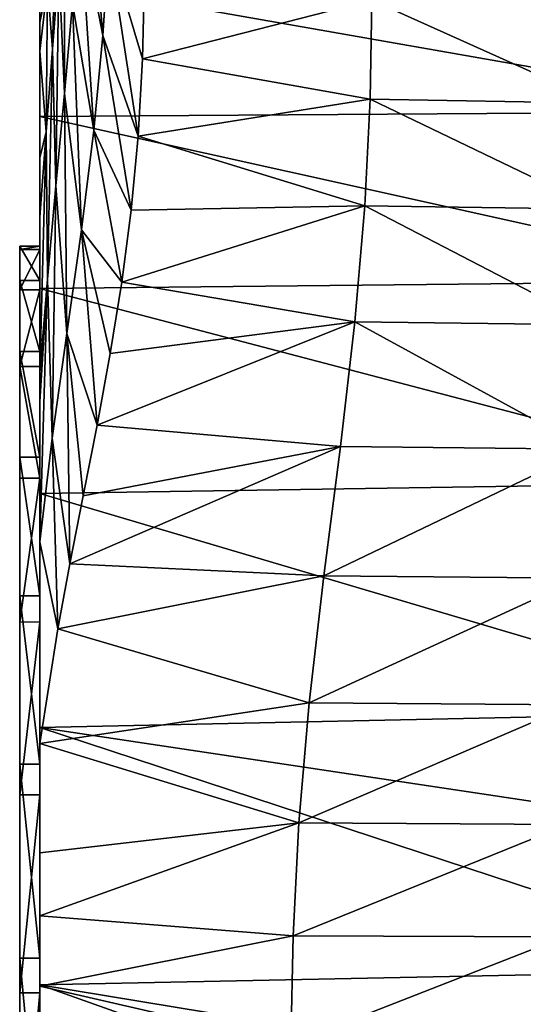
# Model space of a CAD drawing. Header units: millimetres. Extents: x -24 to 72, y 0 to 310.
# Tile 39 of 251: x 61.5 to 66.52, y 93.63 to 103.45. Entities that reach past the tile are written whole.
import ezdxf

# ---------------------------------------------------------------- set-up
doc = ezdxf.new("R2010")
doc.units = ezdxf.units.MM
doc.header["$LTSCALE"] = 65.185185
for name, color, linetype in [('421', 7, 'CONTINUOUS'), ('422', 7, 'CONTINUOUS'), ('431', 7, 'CONTINUOUS'), ('437', 7, 'CONTINUOUS'), ('479', 7, 'CONTINUOUS'), ('480', 7, 'CONTINUOUS'), ('481', 7, 'CONTINUOUS')]:
    doc.layers.add(name, color=color, linetype=linetype)

msp = doc.modelspace()

# ---------------------------------------------------------------- linework, layer by layer
at = {"layer": '421', "color": 7, "linetype": 'CONTINUOUS'}
for points in [[(61.5, 101.1883, -1.0416), (61.5, 100.8465, -3.5178), (61.5, 89.229, 16.0381), (61.5, 101.1883, -1.0416)], [(61.5, 101.1571, 1.4579), (61.5, 101.1883, -1.0416), (61.5, 91.5671, 15.1539), (61.5, 101.1571, 1.4579)], [(61.5, 91.5671, 15.1539), (61.5, 101.1883, -1.0416), (61.5, 89.229, 16.0381), (61.5, 91.5671, 15.1539)], [(61.5, 100.754, 3.923), (61.5, 101.1571, 1.4579), (61.5, 93.7456, 13.932), (61.5, 100.754, 3.923)], [(61.5, 93.7456, 13.932), (61.5, 101.1571, 1.4579), (61.5, 91.5671, 15.1539), (61.5, 93.7456, 13.932)], [(61.5, 100.8465, -3.5178), (61.5, 100.1401, -5.9137), (61.5, 86.7852, 16.5639), (61.5, 100.8465, -3.5178)], [(61.5, 89.229, 16.0381), (61.5, 100.8465, -3.5178), (61.5, 86.7852, 16.5639), (61.5, 89.229, 16.0381)], [(61.5, 99.9875, 6.3023), (61.5, 100.754, 3.923), (61.5, 95.7193, 12.398), (61.5, 99.9875, 6.3023)], [(61.5, 95.7193, 12.398), (61.5, 100.754, 3.923), (61.5, 93.7456, 13.932), (61.5, 95.7193, 12.398)], [(61.5, 100.1401, -5.9137), (61.5, 99.0837, -8.1792), (61.5, 84.2922, 16.7194), (61.5, 100.1401, -5.9137)], [(61.5, 86.7852, 16.5639), (61.5, 100.1401, -5.9137), (61.5, 84.2922, 16.7194), (61.5, 86.7852, 16.5639)], [(61.5, 98.8749, 8.5408), (61.5, 99.9875, 6.3023), (61.5, 97.4422, 10.5869), (61.5, 98.8749, 8.5408)], [(61.5, 97.4422, 10.5869), (61.5, 99.9875, 6.3023), (61.5, 95.7193, 12.398), (61.5, 97.4422, 10.5869)], [(61.5, 99.0837, -8.1792), (61.5, 97.7014, -10.2619), (61.5, 81.802, 16.5016), (61.5, 99.0837, -8.1792)], [(61.5, 84.2922, 16.7194), (61.5, 99.0837, -8.1792), (61.5, 81.802, 16.5016), (61.5, 84.2922, 16.7194)], [(61.5, 97.7014, -10.2619), (61.5, 96.0254, -12.114), (61.5, 79.3721, 15.915), (61.5, 97.7014, -10.2619)], [(61.5, 81.802, 16.5016), (61.5, 97.7014, -10.2619), (61.5, 79.3721, 15.915), (61.5, 81.802, 16.5016)], [(61.5, 96.0254, -12.114), (61.5, 94.0906, -13.6968), (61.5, 77.0585, 14.9735), (61.5, 96.0254, -12.114)], [(61.5, 79.3721, 15.915), (61.5, 96.0254, -12.114), (61.5, 77.0585, 14.9735), (61.5, 79.3721, 15.915)], [(61.5, 91.9415, -14.9735), (61.5, 74.9094, 13.6968), (61.5, 94.0906, -13.6968), (61.5, 91.9415, -14.9735)], [(61.5, 94.0906, -13.6968), (61.5, 74.9094, 13.6968), (61.5, 77.0585, 14.9735), (61.5, 94.0906, -13.6968)]]:
    msp.add_3dface(points, dxfattribs=at)
at = {"layer": '422', "color": 7, "linetype": 'CONTINUOUS'}
for points in [[(69.1223, 102.5305, -10.7658), (61.7, 103.8357, -8.1933), (69.1753, 103.8632, -8.1282), (69.1223, 102.5305, -10.7658)], [(61.7, 102.4812, -10.8478), (61.7, 103.8357, -8.1933), (69.1223, 102.5305, -10.7658), (61.7, 102.4812, -10.8478)], [(69.0811, 100.8432, -13.1871), (61.7, 102.4812, -10.8478), (69.1223, 102.5305, -10.7658), (69.0811, 100.8432, -13.1871)], [(61.7, 100.766, -13.2822), (61.7, 102.4812, -10.8478), (69.0811, 100.8432, -13.1871), (61.7, 100.766, -13.2822)], [(69.0551, 98.8354, -15.3459), (61.7, 100.766, -13.2822), (69.0811, 100.8432, -13.1871), (69.0551, 98.8354, -15.3459)], [(61.7, 98.7221, -15.451), (61.7, 100.766, -13.2822), (69.0551, 98.8354, -15.3459), (61.7, 98.7221, -15.451)], [(69.0462, 96.5451, -17.2022), (61.7, 98.7221, -15.451), (69.0551, 98.8354, -15.3459), (69.0462, 96.5451, -17.2022)], [(61.7, 96.3918, -17.3085), (61.7, 98.7221, -15.451), (69.0462, 96.5451, -17.2022), (61.7, 96.3918, -17.3085)], [(69.0462, 95.2872, -18.0177), (61.7, 96.3918, -17.3085), (69.0462, 96.5451, -17.2022), (69.0462, 95.2872, -18.0177)], [(61.7, 93.8239, -18.8166), (61.7, 96.3918, -17.3085), (69.0462, 93.9744, -18.7413), (61.7, 93.8239, -18.8166)], [(69.0462, 93.9744, -18.7413), (61.7, 96.3918, -17.3085), (69.0462, 95.2872, -18.0177), (69.0462, 93.9744, -18.7413)], [(69.0462, 92.6132, -19.3694), (61.7, 93.8239, -18.8166), (69.0462, 93.9744, -18.7413), (69.0462, 92.6132, -19.3694)], [(61.7, 91.0665, -19.947), (61.7, 93.8239, -18.8166), (69.0462, 91.2108, -19.8989), (61.7, 91.0665, -19.947)], [(69.0462, 91.2108, -19.8989), (61.7, 93.8239, -18.8166), (69.0462, 92.6132, -19.3694), (69.0462, 91.2108, -19.8989)]]:
    msp.add_3dface(points, dxfattribs=at)
at = {"layer": '431', "color": 7, "linetype": 'CONTINUOUS'}
for points in [[(62.7434, 103.8822, 20.6068), (62.7242, 103.0555, 20.0682), (65.0076, 103.6423, 20.8307), (62.7434, 103.8822, 20.6068)], [(65.0076, 103.6423, 20.8307), (62.7242, 103.0555, 20.0682), (64.9901, 102.6534, 20.1595), (65.0076, 103.6423, 20.8307)], [(65.0076, 103.6423, 20.8307), (64.9901, 102.6534, 20.1595), (67.2918, 102.6139, 20.2187), (65.0076, 103.6423, 20.8307)], [(65.0076, 103.6423, 20.8307), (67.2918, 102.6139, 20.2187), (67.3003, 103.598, 20.8961), (65.0076, 103.6423, 20.8307)], [(62.7242, 103.0555, 20.0682), (62.6809, 102.2842, 19.6162), (64.9901, 102.6534, 20.1595), (62.7242, 103.0555, 20.0682)], [(64.9901, 102.6534, 20.1595), (62.6809, 102.2842, 19.6162), (64.9384, 101.5916, 19.5425), (64.9901, 102.6534, 20.1595)], [(64.9901, 102.6534, 20.1595), (64.9384, 101.5916, 19.5425), (67.2681, 101.5566, 19.5954), (64.9901, 102.6534, 20.1595)], [(64.9901, 102.6534, 20.1595), (67.2681, 101.5566, 19.5954), (67.2918, 102.6139, 20.2187), (64.9901, 102.6534, 20.1595)], [(62.6809, 102.2842, 19.6162), (62.6116, 101.5483, 19.2408), (64.9384, 101.5916, 19.5425), (62.6809, 102.2842, 19.6162)], [(62.6116, 101.5483, 19.2408), (62.5177, 100.831, 18.9309), (64.9384, 101.5916, 19.5425), (62.6116, 101.5483, 19.2408)], [(64.9384, 101.5916, 19.5425), (62.5177, 100.831, 18.9309), (64.8395, 100.436, 19.0143), (64.9384, 101.5916, 19.5425)], [(64.9384, 101.5916, 19.5425), (64.8395, 100.436, 19.0143), (67.2233, 100.4051, 19.0609), (64.9384, 101.5916, 19.5425)], [(64.9384, 101.5916, 19.5425), (67.2233, 100.4051, 19.0609), (67.2681, 101.5566, 19.5954), (64.9384, 101.5916, 19.5425)], [(62.5177, 100.831, 18.9309), (62.4021, 100.1176, 18.677), (64.8395, 100.436, 19.0143), (62.5177, 100.831, 18.9309)], [(62.4021, 100.1176, 18.677), (62.2707, 99.404, 18.4744), (64.8395, 100.436, 19.0143), (62.4021, 100.1176, 18.677)], [(64.8395, 100.436, 19.0143), (62.2707, 99.404, 18.4744), (64.695, 99.1912, 18.6078), (64.8395, 100.436, 19.0143)], [(64.8395, 100.436, 19.0143), (64.695, 99.1912, 18.6078), (67.1579, 99.164, 18.648), (64.8395, 100.436, 19.0143)], [(64.8395, 100.436, 19.0143), (67.1579, 99.164, 18.648), (67.2233, 100.4051, 19.0609), (64.8395, 100.436, 19.0143)], [(62.2707, 99.404, 18.4744), (62.1334, 98.7014, 18.3225), (64.695, 99.1912, 18.6078), (62.2707, 99.404, 18.4744)], [(62.1334, 98.7014, 18.3225), (62.0004, 98.0212, 18.2215), (64.695, 99.1912, 18.6078), (62.1334, 98.7014, 18.3225)], [(64.695, 99.1912, 18.6078), (62.0004, 98.0212, 18.2215), (64.5307, 97.903, 18.3511), (64.695, 99.1912, 18.6078)], [(64.695, 99.1912, 18.6078), (64.5307, 97.903, 18.3511), (67.1579, 99.164, 18.648), (64.695, 99.1912, 18.6078)], [(64.5307, 97.903, 18.3511), (67.0826, 97.8794, 18.3848), (67.1579, 99.164, 18.648), (64.5307, 97.903, 18.3511)], [(62.0004, 98.0212, 18.2215), (61.88, 97.3728, 18.1719), (64.5307, 97.903, 18.3511), (62.0004, 98.0212, 18.2215)], [(64.5307, 97.903, 18.3511), (61.88, 97.3728, 18.1719), (64.3842, 96.6375, 18.2812), (64.5307, 97.903, 18.3511)], [(64.5307, 97.903, 18.3511), (64.3842, 96.6375, 18.2812), (67.0826, 97.8794, 18.3848), (64.5307, 97.903, 18.3511)], [(64.3842, 96.6375, 18.2812), (67.0133, 96.6177, 18.3084), (67.0826, 97.8794, 18.3848), (64.3842, 96.6375, 18.2812)], [(61.88, 97.3728, 18.1719), (61.7, 96.2309, 18.215), (64.3842, 96.6375, 18.2812), (61.88, 97.3728, 18.1719)], [(64.3842, 96.6375, 18.2812), (61.7, 96.2309, 18.215), (64.2814, 95.4404, 18.4188), (64.3842, 96.6375, 18.2812)], [(64.3842, 96.6375, 18.2812), (64.2814, 95.4404, 18.4188), (67.0133, 96.6177, 18.3084), (64.3842, 96.6375, 18.2812)], [(64.2814, 95.4404, 18.4188), (66.9607, 95.4249, 18.4393), (67.0133, 96.6177, 18.3084), (64.2814, 95.4404, 18.4188)], [(64.2814, 95.4404, 18.4188), (61.7, 96.2309, 18.215), (61.7, 95.1396, 18.43), (64.2814, 95.4404, 18.4188)], [(64.2242, 94.3149, 18.7258), (64.2814, 95.4404, 18.4188), (61.7, 94.5147, 18.6203), (64.2242, 94.3149, 18.7258)], [(61.7, 94.5147, 18.6203), (64.2814, 95.4404, 18.4188), (61.7, 95.1396, 18.43), (61.7, 94.5147, 18.6203)], [(64.2814, 95.4404, 18.4188), (64.2242, 94.3149, 18.7258), (66.9607, 95.4249, 18.4393), (64.2814, 95.4404, 18.4188)], [(64.2242, 94.3149, 18.7258), (66.9259, 94.304, 18.7395), (66.9607, 95.4249, 18.4393), (64.2242, 94.3149, 18.7258)], [(61.7, 93.8129, 18.8789), (64.2242, 94.3149, 18.7258), (61.7, 94.5147, 18.6203), (61.7, 93.8129, 18.8789)], [(64.2, 93.2376, 19.1289), (64.2242, 94.3149, 18.7258), (61.7, 93.8129, 18.8789), (64.2, 93.2376, 19.1289)], [(64.2242, 94.3149, 18.7258), (64.2, 93.2376, 19.1289), (66.9259, 94.304, 18.7395), (64.2242, 94.3149, 18.7258)], [(64.2, 93.2376, 19.1289), (66.9039, 93.2319, 19.1359), (66.9259, 94.304, 18.7395), (64.2, 93.2376, 19.1289)], [(61.7, 93.0404, 19.1947), (64.2, 93.2376, 19.1289), (61.7, 93.8129, 18.8789), (61.7, 93.0404, 19.1947)]]:
    msp.add_3dface(points, dxfattribs=at)
at = {"layer": '437', "color": 7, "linetype": 'CONTINUOUS'}
for points in [[(62.1591, 105.3279, 16.9707), (62.0984, 104.4796, 16.4252), (62.3288, 103.2877, 17.9903), (62.1591, 105.3279, 16.9707)], [(62.3865, 104.1819, 18.5301), (62.1591, 105.3279, 16.9707), (62.3288, 103.2877, 17.9903), (62.3865, 104.1819, 18.5301)], [(61.9511, 104.798, 14.2179), (61.8889, 103.9751, 13.642), (61.9469, 102.7105, 15.4216), (61.9511, 104.798, 14.2179)], [(62.0274, 103.6077, 15.9061), (61.9511, 104.798, 14.2179), (61.9469, 102.7105, 15.4216), (62.0274, 103.6077, 15.9061)], [(61.7, 104.5099, 7.3476), (61.7, 103.4181, 9.2249), (61.7769, 103.7932, 10.3935), (61.7, 104.5099, 7.3476)], [(61.8609, 104.4847, 11.1336), (61.7769, 103.7932, 10.3935), (61.8267, 103.1521, 13.0661), (61.8609, 104.4847, 11.1336)], [(61.8889, 103.9751, 13.642), (61.8609, 104.4847, 11.1336), (61.8267, 103.1521, 13.0661), (61.8889, 103.9751, 13.642)], [(62.0984, 104.4796, 16.4252), (62.0274, 103.6077, 15.9061), (62.2385, 102.345, 17.4966), (62.0984, 104.4796, 16.4252)], [(62.3288, 103.2877, 17.9903), (62.0984, 104.4796, 16.4252), (62.2385, 102.345, 17.4966), (62.3288, 103.2877, 17.9903)], [(62.6809, 102.2842, 19.6162), (62.3865, 104.1819, 18.5301), (62.3288, 103.2877, 17.9903), (62.6809, 102.2842, 19.6162)], [(62.6809, 102.2842, 19.6162), (62.7242, 103.0555, 20.0682), (62.3865, 104.1819, 18.5301), (62.6809, 102.2842, 19.6162)], [(62.7242, 103.0555, 20.0682), (62.7434, 103.8822, 20.6068), (62.3865, 104.1819, 18.5301), (62.7242, 103.0555, 20.0682)], [(61.8889, 103.9751, 13.642), (61.8267, 103.1521, 13.0661), (61.8612, 101.7918, 14.9789), (61.8889, 103.9751, 13.642)], [(61.9469, 102.7105, 15.4216), (61.8889, 103.9751, 13.642), (61.8612, 101.7918, 14.9789), (61.9469, 102.7105, 15.4216)], [(61.7769, 103.7932, 10.3935), (61.7, 103.4181, 9.2249), (61.7, 103.131, 9.6374), (61.7769, 103.7932, 10.3935)], [(61.7769, 103.7932, 10.3935), (61.7, 103.131, 9.6374), (61.7644, 102.3291, 12.4904), (61.7769, 103.7932, 10.3935)], [(61.8267, 103.1521, 13.0661), (61.7769, 103.7932, 10.3935), (61.7644, 102.3291, 12.4904), (61.8267, 103.1521, 13.0661)], [(62.0274, 103.6077, 15.9061), (61.9469, 102.7105, 15.4216), (62.1142, 101.3509, 17.066), (62.0274, 103.6077, 15.9061)], [(62.2385, 102.345, 17.4966), (62.0274, 103.6077, 15.9061), (62.1142, 101.3509, 17.066), (62.2385, 102.345, 17.4966)], [(62.6116, 101.5483, 19.2408), (62.3288, 103.2877, 17.9903), (62.2385, 102.345, 17.4966), (62.6116, 101.5483, 19.2408)], [(62.6116, 101.5483, 19.2408), (62.6809, 102.2842, 19.6162), (62.3288, 103.2877, 17.9903), (62.6116, 101.5483, 19.2408)], [(61.7, 103.131, 9.6374), (61.7, 102.0695, 11.0722), (61.7644, 102.3291, 12.4904), (61.7, 103.131, 9.6374)], [(61.8267, 103.1521, 13.0661), (61.7644, 102.3291, 12.4904), (61.777, 100.8594, 14.5829), (61.8267, 103.1521, 13.0661)], [(61.8612, 101.7918, 14.9789), (61.8267, 103.1521, 13.0661), (61.777, 100.8594, 14.5829), (61.8612, 101.7918, 14.9789)], [(61.9469, 102.7105, 15.4216), (61.8612, 101.7918, 14.9789), (61.9681, 100.3185, 16.7136), (61.9469, 102.7105, 15.4216)], [(62.1142, 101.3509, 17.066), (61.9469, 102.7105, 15.4216), (61.9681, 100.3185, 16.7136), (62.1142, 101.3509, 17.066)], [(61.7644, 102.3291, 12.4904), (61.7, 102.0695, 11.0722), (61.7, 101.4762, 11.8948), (61.7644, 102.3291, 12.4904)], [(61.7644, 102.3291, 12.4904), (61.7, 101.4762, 11.8948), (61.7, 99.9224, 14.22), (61.7644, 102.3291, 12.4904)], [(61.777, 100.8594, 14.5829), (61.7644, 102.3291, 12.4904), (61.7, 99.9224, 14.22), (61.777, 100.8594, 14.5829)], [(62.5177, 100.831, 18.9309), (62.2385, 102.345, 17.4966), (62.1142, 101.3509, 17.066), (62.5177, 100.831, 18.9309)], [(62.5177, 100.831, 18.9309), (62.6116, 101.5483, 19.2408), (62.2385, 102.345, 17.4966), (62.5177, 100.831, 18.9309)], [(61.8612, 101.7918, 14.9789), (61.777, 100.8594, 14.5829), (61.8226, 99.2733, 16.4537), (61.8612, 101.7918, 14.9789)], [(61.9681, 100.3185, 16.7136), (61.8612, 101.7918, 14.9789), (61.8226, 99.2733, 16.4537), (61.9681, 100.3185, 16.7136)], [(61.7, 101.4762, 11.8948), (61.7, 100.9148, 12.7213), (61.7, 99.9224, 14.22), (61.7, 101.4762, 11.8948)], [(62.2707, 99.404, 18.4744), (62.1142, 101.3509, 17.066), (61.9681, 100.3185, 16.7136), (62.2707, 99.404, 18.4744)], [(62.2707, 99.404, 18.4744), (62.4021, 100.1176, 18.677), (62.1142, 101.3509, 17.066), (62.2707, 99.404, 18.4744)], [(62.4021, 100.1176, 18.677), (62.5177, 100.831, 18.9309), (62.1142, 101.3509, 17.066), (62.4021, 100.1176, 18.677)], [(61.777, 100.8594, 14.5829), (61.7, 99.9224, 14.22), (61.7, 99.6398, 14.6209), (61.777, 100.8594, 14.5829)], [(61.777, 100.8594, 14.5829), (61.7, 99.6398, 14.6209), (61.7, 98.2404, 16.2984), (61.777, 100.8594, 14.5829)], [(61.8226, 99.2733, 16.4537), (61.777, 100.8594, 14.5829), (61.7, 98.2404, 16.2984), (61.8226, 99.2733, 16.4537)], [(62.0004, 98.0212, 18.2215), (61.9681, 100.3185, 16.7136), (61.8226, 99.2733, 16.4537), (62.0004, 98.0212, 18.2215)], [(62.0004, 98.0212, 18.2215), (62.1334, 98.7014, 18.3225), (61.9681, 100.3185, 16.7136), (62.0004, 98.0212, 18.2215)], [(62.1334, 98.7014, 18.3225), (62.2707, 99.404, 18.4744), (61.9681, 100.3185, 16.7136), (62.1334, 98.7014, 18.3225)], [(61.88, 97.3728, 18.1719), (61.8226, 99.2733, 16.4537), (61.7, 98.2404, 16.2984), (61.88, 97.3728, 18.1719)], [(61.88, 97.3728, 18.1719), (62.0004, 98.0212, 18.2215), (61.8226, 99.2733, 16.4537), (61.88, 97.3728, 18.1719)], [(61.7, 96.2309, 18.215), (61.88, 97.3728, 18.1719), (61.7, 98.2404, 16.2984), (61.7, 96.2309, 18.215)]]:
    msp.add_3dface(points, dxfattribs=at)
at = {"layer": '479', "color": 7, "linetype": 'CONTINUOUS'}
for points in [[(61.7, 105.6287, 4.7935), (61.7, 105.4583, 3.7042), (61.7, 101.1571, 1.4574), (61.7, 105.6287, 4.7935)], [(61.7, 104.5099, 7.3476), (61.7, 105.6287, 4.7935), (61.7, 100.7539, 3.9237), (61.7, 104.5099, 7.3476)], [(61.7, 100.7539, 3.9237), (61.7, 105.6287, 4.7935), (61.7, 101.1571, 1.4574), (61.7, 100.7539, 3.9237)], [(61.7, 105.4933, 0.5287), (61.7, 105.3568, -2.4482), (61.7, 100.8466, -3.5173), (61.7, 105.4933, 0.5287)], [(61.7, 105.4571, 1.4821), (61.7, 105.4933, 0.5287), (61.7, 101.1883, -1.0416), (61.7, 105.4571, 1.4821)], [(61.7, 101.1883, -1.0416), (61.7, 105.4933, 0.5287), (61.7, 100.8466, -3.5173), (61.7, 101.1883, -1.0416)], [(61.7, 105.4583, 3.7042), (61.7, 105.423, 3.0588), (61.7, 101.1571, 1.4574), (61.7, 105.4583, 3.7042)], [(61.7, 105.4249, 2.3189), (61.7, 105.4571, 1.4821), (61.7, 101.1883, -1.0416), (61.7, 105.4249, 2.3189)], [(61.7, 105.423, 3.0588), (61.7, 105.4249, 2.3189), (61.7, 101.1571, 1.4574), (61.7, 105.423, 3.0588)], [(61.7, 101.1571, 1.4574), (61.7, 105.4249, 2.3189), (61.7, 101.1883, -1.0416), (61.7, 101.1571, 1.4574)], [(61.7, 105.3568, -2.4482), (61.7, 104.8008, -5.3739), (61.7, 99.0837, -8.1791), (61.7, 105.3568, -2.4482)], [(61.7, 100.8466, -3.5173), (61.7, 105.3568, -2.4482), (61.7, 100.1399, -5.9143), (61.7, 100.8466, -3.5173)], [(61.7, 100.1399, -5.9143), (61.7, 105.3568, -2.4482), (61.7, 99.0837, -8.1791), (61.7, 100.1399, -5.9143)], [(61.7, 104.8008, -5.3739), (61.7, 103.8357, -8.1933), (61.7, 96.0249, -12.1144), (61.7, 104.8008, -5.3739)], [(61.7, 99.0837, -8.1791), (61.7, 104.8008, -5.3739), (61.7, 97.7017, -10.2615), (61.7, 99.0837, -8.1791)], [(61.7, 97.7017, -10.2615), (61.7, 104.8008, -5.3739), (61.7, 96.0249, -12.1144), (61.7, 97.7017, -10.2615)], [(61.7, 103.4181, 9.2249), (61.7, 104.5099, 7.3476), (61.7, 99.9876, 6.3022), (61.7, 103.4181, 9.2249)], [(61.7, 99.9876, 6.3022), (61.7, 104.5099, 7.3476), (61.7, 100.7539, 3.9237), (61.7, 99.9876, 6.3022)], [(61.7, 103.8357, -8.1933), (61.7, 102.4812, -10.8478), (61.7, 88.1768, -20.6756), (61.7, 103.8357, -8.1933)], [(61.7, 103.8357, -8.1933), (61.7, 88.1768, -20.6756), (61.7, 85.2152, -20.9878), (61.7, 103.8357, -8.1933)], [(61.7, 103.8357, -8.1933), (61.7, 85.2152, -20.9878), (61.7, 94.0906, -13.6968), (61.7, 103.8357, -8.1933)], [(61.7, 103.8357, -8.1933), (61.7, 94.0906, -13.6968), (61.7, 96.0249, -12.1144), (61.7, 103.8357, -8.1933)], [(61.7, 103.131, 9.6374), (61.7, 103.4181, 9.2249), (61.7, 98.8752, 8.5403), (61.7, 103.131, 9.6374)], [(61.7, 98.8752, 8.5403), (61.7, 103.4181, 9.2249), (61.7, 99.9876, 6.3022), (61.7, 98.8752, 8.5403)], [(61.7, 102.0695, 11.0722), (61.7, 103.131, 9.6374), (61.7, 98.8752, 8.5403), (61.7, 102.0695, 11.0722)], [(61.7, 102.4812, -10.8478), (61.7, 100.766, -13.2822), (61.7, 91.0665, -19.947), (61.7, 102.4812, -10.8478)], [(61.7, 102.4812, -10.8478), (61.7, 91.0665, -19.947), (61.7, 88.1768, -20.6756), (61.7, 102.4812, -10.8478)], [(61.7, 101.4762, 11.8948), (61.7, 102.0695, 11.0722), (61.7, 97.4418, 10.5874), (61.7, 101.4762, 11.8948)], [(61.7, 97.4418, 10.5874), (61.7, 102.0695, 11.0722), (61.7, 98.8752, 8.5403), (61.7, 97.4418, 10.5874)], [(61.7, 100.9148, 12.7213), (61.7, 101.4762, 11.8948), (61.7, 97.4418, 10.5874), (61.7, 100.9148, 12.7213)], [(61.7, 99.9224, 14.22), (61.7, 100.9148, 12.7213), (61.7, 97.4418, 10.5874), (61.7, 99.9224, 14.22)], [(61.7, 100.766, -13.2822), (61.7, 98.7221, -15.451), (61.7, 93.8239, -18.8166), (61.7, 100.766, -13.2822)], [(61.7, 100.766, -13.2822), (61.7, 93.8239, -18.8166), (61.7, 91.0665, -19.947), (61.7, 100.766, -13.2822)], [(61.7, 99.6398, 14.6209), (61.7, 99.9224, 14.22), (61.7, 95.7192, 12.3981), (61.7, 99.6398, 14.6209)], [(61.7, 95.7192, 12.3981), (61.7, 99.9224, 14.22), (61.7, 97.4418, 10.5874), (61.7, 95.7192, 12.3981)], [(61.7, 98.2404, 16.2984), (61.7, 99.6398, 14.6209), (61.7, 95.7192, 12.3981), (61.7, 98.2404, 16.2984)], [(61.7, 98.7221, -15.451), (61.7, 96.3918, -17.3085), (61.7, 93.8239, -18.8166), (61.7, 98.7221, -15.451)], [(61.7, 96.2309, 18.215), (61.7, 98.2404, 16.2984), (61.7, 93.7462, 13.9317), (61.7, 96.2309, 18.215)], [(61.7, 93.7462, 13.9317), (61.7, 98.2404, 16.2984), (61.7, 95.7192, 12.3981), (61.7, 93.7462, 13.9317)], [(61.7, 95.1396, 18.43), (61.7, 96.2309, 18.215), (61.7, 91.5666, 15.1541), (61.7, 95.1396, 18.43)], [(61.7, 91.5666, 15.1541), (61.7, 96.2309, 18.215), (61.7, 93.7462, 13.9317), (61.7, 91.5666, 15.1541)], [(61.7, 94.5147, 18.6203), (61.7, 95.1396, 18.43), (61.7, 89.2289, 16.0381), (61.7, 94.5147, 18.6203)], [(61.7, 89.2289, 16.0381), (61.7, 95.1396, 18.43), (61.7, 91.5666, 15.1541), (61.7, 89.2289, 16.0381)], [(61.7, 93.8129, 18.8789), (61.7, 94.5147, 18.6203), (61.7, 89.2289, 16.0381), (61.7, 93.8129, 18.8789)], [(61.7, 85.2152, -20.9878), (61.7, 82.2372, -20.8777), (61.7, 94.0906, -13.6968), (61.7, 85.2152, -20.9878)], [(61.7, 94.0906, -13.6968), (61.7, 82.2372, -20.8777), (61.7, 91.9421, -14.9733), (61.7, 94.0906, -13.6968)], [(61.7, 93.0404, 19.1947), (61.7, 93.8129, 18.8789), (61.7, 89.2289, 16.0381), (61.7, 93.0404, 19.1947)]]:
    msp.add_3dface(points, dxfattribs=at)
at = {"layer": '480', "color": 7, "linetype": 'CONTINUOUS'}
for points in [[(61.5, 91.9415, -14.9735), (61.5, 94.0906, -13.6968), (61.7, 91.9421, -14.9733), (61.5, 91.9415, -14.9735)], [(61.5, 94.0906, -13.6968), (61.7, 94.0906, -13.6968), (61.7, 91.9421, -14.9733), (61.5, 94.0906, -13.6968)]]:
    msp.add_3dface(points, dxfattribs=at)
at = {"layer": '481', "color": 7, "linetype": 'CONTINUOUS'}
for points in [[(61.5, 100.8465, -3.5178), (61.5, 101.1883, -1.0416), (61.7, 100.8466, -3.5173), (61.5, 100.8465, -3.5178)], [(61.5, 101.1883, -1.0416), (61.5, 101.1571, 1.4579), (61.7, 101.1883, -1.0416), (61.5, 101.1883, -1.0416)], [(61.5, 101.1883, -1.0416), (61.7, 101.1883, -1.0416), (61.7, 100.8466, -3.5173), (61.5, 101.1883, -1.0416)], [(61.5, 101.1571, 1.4579), (61.7, 101.1571, 1.4574), (61.7, 101.1883, -1.0416), (61.5, 101.1571, 1.4579)], [(61.5, 101.1571, 1.4579), (61.5, 100.754, 3.923), (61.7, 101.1571, 1.4574), (61.5, 101.1571, 1.4579)], [(61.5, 100.754, 3.923), (61.7, 100.7539, 3.9237), (61.7, 101.1571, 1.4574), (61.5, 100.754, 3.923)], [(61.5, 100.8465, -3.5178), (61.7, 100.8466, -3.5173), (61.7, 100.1399, -5.9143), (61.5, 100.8465, -3.5178)], [(61.5, 100.1401, -5.9137), (61.5, 100.8465, -3.5178), (61.7, 100.1399, -5.9143), (61.5, 100.1401, -5.9137)], [(61.5, 100.754, 3.923), (61.5, 99.9875, 6.3023), (61.7, 100.7539, 3.9237), (61.5, 100.754, 3.923)], [(61.5, 99.9875, 6.3023), (61.7, 99.9876, 6.3022), (61.7, 100.7539, 3.9237), (61.5, 99.9875, 6.3023)], [(61.5, 99.0837, -8.1792), (61.5, 100.1401, -5.9137), (61.7, 99.0837, -8.1791), (61.5, 99.0837, -8.1792)], [(61.5, 100.1401, -5.9137), (61.7, 100.1399, -5.9143), (61.7, 99.0837, -8.1791), (61.5, 100.1401, -5.9137)], [(61.5, 99.9875, 6.3023), (61.7, 98.8752, 8.5403), (61.7, 99.9876, 6.3022), (61.5, 99.9875, 6.3023)], [(61.5, 99.9875, 6.3023), (61.5, 98.8749, 8.5408), (61.7, 98.8752, 8.5403), (61.5, 99.9875, 6.3023)], [(61.5, 97.7014, -10.2619), (61.5, 99.0837, -8.1792), (61.7, 97.7017, -10.2615), (61.5, 97.7014, -10.2619)], [(61.5, 99.0837, -8.1792), (61.7, 99.0837, -8.1791), (61.7, 97.7017, -10.2615), (61.5, 99.0837, -8.1792)], [(61.5, 98.8749, 8.5408), (61.5, 97.4422, 10.5869), (61.7, 98.8752, 8.5403), (61.5, 98.8749, 8.5408)], [(61.5, 97.4422, 10.5869), (61.7, 97.4418, 10.5874), (61.7, 98.8752, 8.5403), (61.5, 97.4422, 10.5869)], [(61.5, 97.7014, -10.2619), (61.7, 97.7017, -10.2615), (61.7, 96.0249, -12.1144), (61.5, 97.7014, -10.2619)], [(61.5, 96.0254, -12.114), (61.5, 97.7014, -10.2619), (61.7, 96.0249, -12.1144), (61.5, 96.0254, -12.114)], [(61.5, 97.4422, 10.5869), (61.5, 95.7193, 12.398), (61.7, 97.4418, 10.5874), (61.5, 97.4422, 10.5869)], [(61.5, 95.7193, 12.398), (61.7, 95.7192, 12.3981), (61.7, 97.4418, 10.5874), (61.5, 95.7193, 12.398)], [(61.5, 94.0906, -13.6968), (61.5, 96.0254, -12.114), (61.7, 94.0906, -13.6968), (61.5, 94.0906, -13.6968)], [(61.7, 94.0906, -13.6968), (61.5, 96.0254, -12.114), (61.7, 96.0249, -12.1144), (61.7, 94.0906, -13.6968)], [(61.5, 95.7193, 12.398), (61.5, 93.7456, 13.932), (61.7, 95.7192, 12.3981), (61.5, 95.7193, 12.398)], [(61.5, 93.7456, 13.932), (61.7, 93.7462, 13.9317), (61.7, 95.7192, 12.3981), (61.5, 93.7456, 13.932)], [(61.5, 93.7456, 13.932), (61.5, 91.5671, 15.1539), (61.7, 93.7462, 13.9317), (61.5, 93.7456, 13.932)], [(61.5, 91.5671, 15.1539), (61.7, 91.5666, 15.1541), (61.7, 93.7462, 13.9317), (61.5, 91.5671, 15.1539)]]:
    msp.add_3dface(points, dxfattribs=at)

doc.saveas('drawing.dxf')
